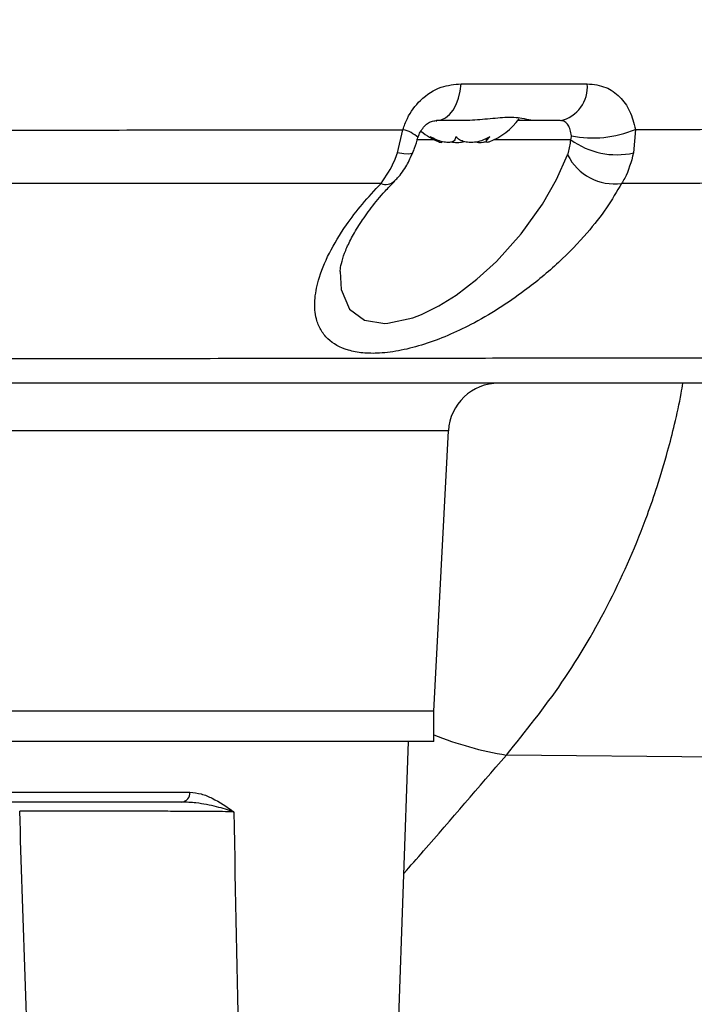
# Model space of a CAD drawing. Extents: x 0 to 8410, y 0 to 5940.
# Tile 53 of 110: x 5776 to 5843, y 2985 to 3082. Entities that reach past the tile are written whole.
import ezdxf

# ---------------------------------------------------------------- set-up
doc = ezdxf.new("R2010")
doc.units = 0
doc.header["$LTSCALE"] = 10
doc.linetypes.add('CENTERX2', pattern=[20.32, 12.7, -2.54, 2.54, -2.54])
doc.layers.get('0').update_dxf_attribs({"linetype": 'CONTINUOUS'})

msp = doc.modelspace()

# ---------------------------------------------------------------- linework, layer by layer
at = {"color": 8, "linetype": 'CONTINUOUS'}
for p, q in [((5819.784408, 3076.104301), (5832.29727, 3076.104301)), ((5813.465824, 3069.27866), (5814.017956, 3071.558254)), ((5837.061321, 3071.583661), (5836.885174, 3069.252717)), ((5817.137365, 3070.557597), (5815.372964, 3070.557597)), ((5830.663269, 3070.557597), (5823.024486, 3070.557597)), ((5818.532606, 3041.714604), (5569.628758, 3041.714604)), ((5866.430272, 3009.174744), (5824.273829, 3009.598168)), ((5753.376105, 3005.918025), (5792.910022, 3005.918025))]:
    msp.add_line(p, q, dxfattribs=at)
at = {"color": 7, "linetype": 'CONTINUOUS'}
for p, q in [((5820.149724, 3072.452928), (5817.347412, 3072.452928)), ((5826.958944, 3072.452928), (5825.406631, 3072.452928)), ((5829.623331, 3072.452928), (5826.958944, 3072.452928)), ((5822.267776, 3070.688153), (5822.267776, 3070.356804)), ((5817.077686, 3013.952925), (5818.532606, 3041.714604)), ((5817.080935, 3013.952925), (5565.080931, 3013.952925)), ((5817.080935, 3010.952926), (5817.080935, 3013.952925)), ((5817.080935, 3010.952926), (5565.080931, 3010.952926)), ((5812.317264, 2946.130008), (5814.58093, 3010.952926)), ((5792.084825, 3004.952925), (5752.871276, 3004.952925))]:
    msp.add_line(p, q, dxfattribs=at)
at = {"color": 8, "linetype": 'CONTINUOUS', "flags": 128}
for points in [[(5817.347412, 3072.452928), (5817.798455, 3072.521503), (5818.234046, 3072.724896), (5818.639224, 3073.056119), (5819.000115, 3073.503817), (5819.304322, 3074.052642), (5819.541444, 3074.683773), (5819.703315, 3075.375567), (5819.784408, 3076.104301)], [(5807.803703, 3057.52265), (5807.889518, 3055.734324), (5808.709663, 3053.785707), (5810.218652, 3052.670913), (5812.21122, 3052.363949), (5812.531327, 3052.3809), (5815.018249, 3052.93076), (5815.86114, 3053.255687), (5817.586218, 3054.103429), (5819.305767, 3055.174621), (5821.358045, 3056.739497), (5823.282783, 3058.502848), (5825.748046, 3061.247977), (5827.858959, 3064.186195), (5829.251384, 3066.605891), (5830.350896, 3069.050583), (5830.350896, 3069.050583)], [(5815.014866, 3069.29409), (5814.910022, 3069.190326), (5814.599817, 3069.131138), (5814.109509, 3069.161134), (5813.465824, 3069.27866)]]:
    msp.add_lwpolyline(points, dxfattribs=at)
at = {"color": 7, "linetype": 'CENTERX2'}
msp.add_arc((5691.080933, 2964.452925), 970, 74.298428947, 58.256891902, dxfattribs=at)
at = {"color": 8, "linetype": 'CONTINUOUS'}
for centre, radius, start, end in [((5828.899362, 3075.787861), 3.412611, 282.24810501, 5.32047544), ((5813.362237, 3068.475769), 3.151457, 46.7586531, 77.99080867), ((5832.848501, 3081.625058), 10.88933, 258.72080262, 292.76024779), ((5835.228927, 3076.841459), 7.767378, 233.99901568, 282.31177374), ((5834.980686, 3071.365027), 5.176062, 206.56058551, 277.91770337), ((5812.330957, 3067.431843), 1.296187, 248.11469295, 310.88657121), ((5830.01114, 3044.020347), 34.897036, 248.25203404, 260.53722276), ((5791.99299, 3005.866784), 0.918462, 275.73848189, 3.19815066)]:
    msp.add_arc(centre, radius, start, end, dxfattribs=at)
at = {"color": 7, "linetype": 'CONTINUOUS'}
for centre, radius, start, end in [((5819.961544, 3076.851907), 7, 291.76189571, 322.9131237), ((5820.200322, 3076.851907), 7, 231.07608485, 248.314094), ((5823.525755, 3041.452925), 5, 90, 177)]:
    msp.add_arc(centre, radius, start, end, dxfattribs=at)
at = {"color": 8, "linetype": 'CONTINUOUS'}
for points, knots in [([(5814.017956, 3071.558254), (5814.15281, 3071.934424), (5814.551057, 3073.045322), (5815.797754, 3074.677559), (5817.718421, 3075.906374), (5819.124199, 3076.041051), (5819.784408, 3076.104301)], [0, 0, 0, 0, 0.13668994, 0.403670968, 0.719940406, 1, 1, 1, 1]), ([(5832.29727, 3076.104301), (5832.9248, 3076.037942), (5834.086713, 3075.915075), (5835.526382, 3074.9006), (5836.588787, 3073.473265), (5836.90402, 3072.212686), (5837.061321, 3071.583661)], [0, 0, 0, 0, 0.289270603, 0.53560342, 0.768267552, 1, 1, 1, 1]), ([(5762.877886, 3071.49742), (5767.034103, 3071.50272), (5775.36343, 3071.513342), (5787.497632, 3071.527409), (5799.332979, 3071.539885), (5808.108361, 3071.551206), (5812.913842, 3071.556938), (5814.017956, 3071.558254)], [0, 0, 0, 0, 0.230086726, 0.461108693, 0.69502623, 0.929928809, 1, 1, 1, 1]), ([(5830.718656, 3070.946048), (5830.689679, 3071.158874), (5830.628313, 3071.609578), (5830.384028, 3072.079138), (5830.038683, 3072.409258), (5829.776664, 3072.436807), (5829.623331, 3072.452928)], [0, 0, 0, 0, 0.185615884, 0.393079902, 0.644833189, 1, 1, 1, 1]), ([(5837.061321, 3071.583661), (5839.22672, 3071.586293), (5843.557531, 3071.591557), (5849.706032, 3071.598722), (5855.588523, 3071.604598), (5861.305942, 3071.610136), (5866.847812, 3071.616846), (5870.300406, 3071.620947), (5872.028654, 3071.623)], [0, 0, 0, 0, 0.161429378, 0.322859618, 0.485528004, 0.648198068, 0.823900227, 1, 1, 1, 1]), ([(5830.350896, 3069.050583), (5830.381264, 3069.135323), (5830.539586, 3069.577099), (5830.607988, 3070.119355), (5830.663269, 3070.557597)], [0, 0, 0, 0, 0.191816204, 1, 1, 1, 1]), ([(5830.663269, 3070.557597), (5830.690513, 3070.65152), (5830.725448, 3070.771953), (5830.719882, 3070.914639), (5830.718656, 3070.946048)], [0, 0, 0, 0, 0.7798767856, 1, 1, 1, 1]), ([(5811.847803, 3066.22907), (5812.351053, 3066.954356), (5812.990672, 3067.876179), (5813.382322, 3069.032193), (5813.465824, 3069.27866)], [0, 0, 0, 0, 0.786795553, 1, 1, 1, 1]), ([(5836.885174, 3069.252717), (5836.63781, 3068.360393), (5836.328248, 3067.243701), (5835.799857, 3066.406517), (5835.693692, 3066.238309)], [0, 0, 0, 0, 0.799078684, 1, 1, 1, 1]), ([(5811.847803, 3066.22907), (5810.954192, 3066.22865), (5806.523354, 3066.226567), (5798.295237, 3066.221882), (5786.867093, 3066.218256), (5774.991447, 3066.213537), (5766.756734, 3066.209208), (5762.630944, 3066.207039)], [0, 0, 0, 0, 0.0588451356, 0.2917747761, 0.525628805, 0.762328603, 1, 1, 1, 1]), ([(5835.693692, 3066.238309), (5835.223201, 3065.427162), (5834.28219, 3063.804818), (5832.194356, 3061.158794), (5829.519948, 3058.37998), (5826.50284, 3055.853382), (5823.534632, 3053.803583), (5820.954563, 3052.310457), (5818.466607, 3051.135087), (5816.133981, 3050.258668), (5813.838393, 3049.657272), (5811.771365, 3049.376031), (5810.013839, 3049.405604), (5808.130751, 3049.754875), (5806.714461, 3050.563167), (5805.824724, 3051.721908), (5805.331658, 3052.966099), (5805.207157, 3054.595515), (5805.605168, 3056.782826), (5806.62569, 3059.308547), (5808.177628, 3061.863077), (5809.940648, 3064.186343), (5811.212106, 3065.548184), (5811.847803, 3066.22907)], [0, 0, 0, 0, 0.055413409, 0.110830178, 0.178109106, 0.245319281, 0.291803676, 0.338238, 0.375356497, 0.412438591, 0.449875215, 0.487279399, 0.519187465, 0.551103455, 0.612033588, 0.645764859, 0.679520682, 0.72998947, 0.780516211, 0.843843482, 0.90721319, 0.953608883, 1, 1, 1, 1]), ([(5869.275679, 3066.252659), (5867.63148, 3066.251817), (5864.339663, 3066.250132), (5859.058438, 3066.247348), (5853.595437, 3066.245874), (5847.937419, 3066.244236), (5841.998147, 3066.241553), (5837.795164, 3066.23939), (5835.693692, 3066.238309)], [0, 0, 0, 0, 0.1736205, 0.347601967, 0.510101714, 0.672602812, 0.836302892, 1, 1, 1, 1]), ([(5206.559335, 3048.176522), (5206.562213, 3048.177031), (5206.580883, 3048.180329), (5207.092695, 3048.195235), (5208.294404, 3048.225819), (5210.29738, 3048.263027), (5212.912839, 3048.297277), (5216.24895, 3048.333112), (5220.287526, 3048.369644), (5225.020147, 3048.40721), (5230.398187, 3048.445717), (5236.375895, 3048.484548), (5242.919152, 3048.523312), (5250.006911, 3048.561455), (5257.582058, 3048.598323), (5265.573852, 3048.633399), (5273.883694, 3048.665651), (5282.520316, 3048.69577), (5291.406817, 3048.722916), (5300.456999, 3048.744635), (5309.586031, 3048.759912), (5331.411258, 3048.768505), (5399.3393, 3048.756175), (5494.301456, 3048.763626), (5579.618315, 3048.765039), (5621.777167, 3048.762031), (5639.836119, 3048.759052), (5657.906418, 3048.759076), (5675.998277, 3048.764632), (5693.305178, 3048.780402), (5709.807818, 3048.801378), (5725.384741, 3048.820071), (5740.722178, 3048.839001), (5755.691932, 3048.857575), (5770.190698, 3048.875592), (5784.144589, 3048.89279), (5797.445278, 3048.9091), (5809.984201, 3048.924346), (5821.659577, 3048.938494), (5832.424704, 3048.951593), (5842.195764, 3048.963432), (5850.885904, 3048.973915), (5858.410053, 3048.982866), (5864.756559, 3048.99038), (5869.880106, 3048.996412), (5873.446894, 3049.000635), (5875.697077, 3049.003373), (5877.108544, 3049.00503), (5877.223475, 3049.005135), (5877.283876, 3049.00519)], [0, 0, 0, 0, 0.0024716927, 0.0160331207, 0.0295879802, 0.0404277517, 0.0513065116, 0.0621850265, 0.0730246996, 0.0838446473, 0.094702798, 0.1055610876, 0.1163808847, 0.1272462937, 0.1381509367, 0.1490554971, 0.159920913, 0.1707011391, 0.1815152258, 0.1923756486, 0.2032528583, 0.2140862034, 0.2699221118, 0.4444355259, 0.5514116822, 0.572820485, 0.5942435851, 0.6156578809, 0.6370495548, 0.6584319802, 0.6769532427, 0.6955407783, 0.7141281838, 0.7326493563, 0.751169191, 0.7697552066, 0.7883414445, 0.8068612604, 0.8253973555, 0.8439996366, 0.8626021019, 0.881138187, 0.8996768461, 0.9182818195, 0.9368869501, 0.9554256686, 0.9697689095, 0.984112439, 1, 1, 1, 1]), ([(5792.910022, 3005.918025), (5793.285046, 3005.880297), (5794.042305, 3005.804117), (5795.513966, 3005.168801), (5796.558398, 3004.472834), (5797.242552, 3003.990638), (5797.246543, 3003.987825)], [0, 0, 0, 0, 0.238224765, 0.481030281, 0.996972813, 1, 1, 1, 1]), ([(5797.246543, 3003.987825), (5797.242218, 3003.989243), (5796.724855, 3004.158889), (5795.566732, 3004.49388), (5793.799565, 3004.87251), (5792.564285, 3004.93044), (5792.084825, 3004.952925)], [0, 0, 0, 0, 0.003161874, 0.37823656, 0.758669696, 1, 1, 1, 1]), ([(5797.246543, 3003.987825), (5796.884683, 3003.991712), (5796.064348, 3004.000523), (5794.428396, 3004.012978), (5792.40869, 3004.024766), (5790.146488, 3004.034463), (5787.725914, 3004.041881), (5785.209815, 3004.04671), (5782.675077, 3004.048941), (5780.195407, 3004.048357), (5777.946027, 3004.045461), (5776.627044, 3004.041766), (5776.025285, 3004.04008)], [0, 0, 0, 0, 0.0822976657, 0.1865681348, 0.2908332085, 0.3950634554, 0.4992894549, 0.602988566, 0.706686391, 0.8100007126, 0.9133167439, 1, 1, 1, 1]), ([(5777.817761, 2945.346166), (5777.5657, 2954.639237), (5777.035046, 2974.203536), (5776.372907, 2993.768502), (5776.025285, 3004.04008)], [0, 0, 0, 0, 0.475001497, 1, 1, 1, 1]), ([(5797.246543, 3003.987825), (5797.580479, 2987.652203), (5797.974714, 2968.366836), (5798.28854, 2949.079981), (5798.33654, 2946.130008)], [0, 0, 0, 0, 0.8470475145, 1, 1, 1, 1])]:
    msp.add_open_spline(points, degree=3, knots=knots, dxfattribs=at)
at = {"color": 7, "linetype": 'CONTINUOUS'}
for points, knots in [([(5815.523473, 3070.777724), (5815.523772, 3070.77919), (5815.565594, 3070.983715), (5815.753834, 3071.361517), (5816.090624, 3071.868483), (5816.487512, 3072.206051), (5816.891416, 3072.401389), (5817.155938, 3072.462562), (5817.341728, 3072.449115), (5817.367484, 3072.44725)], [0, 0, 0, 0, 0.000937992, 0.130882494, 0.28072591, 0.475556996, 0.687685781, 0.956703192, 1, 1, 1, 1]), ([(5826.958944, 3072.452928), (5826.878933, 3072.463319), (5826.648297, 3072.493272), (5825.806109, 3072.715715), (5824.237712, 3072.813608), (5822.236549, 3072.568257), (5820.822436, 3072.490105), (5820.149724, 3072.452928)], [0, 0, 0, 0, 0.1084841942, 0.3127125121, 0.5585123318, 0.7899788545, 1, 1, 1, 1]), ([(5814.997812, 3069.29932), (5815.059315, 3069.438589), (5815.266907, 3069.908663), (5815.41054, 3070.414292), (5815.511619, 3070.770117)], [0, 0, 0, 0, 0.296270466, 1, 1, 1, 1]), ([(5819.274445, 3070.860247), (5819.236478, 3070.712343), (5819.170683, 3070.456039), (5818.769208, 3070.286642), (5818.261152, 3070.280649), (5817.652586, 3070.423648), (5817.12894, 3070.637222), (5816.826434, 3070.805561), (5816.728165, 3070.860247)], [0, 0, 0, 0, 0.235533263, 0.408158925, 0.581129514, 0.745068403, 0.917184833, 1, 1, 1, 1]), ([(5816.728165, 3070.860247), (5816.957734, 3070.711657), (5817.355494, 3070.454205), (5817.736414, 3070.291995), (5817.899168, 3070.266945), (5817.879181, 3070.338065), (5817.873915, 3070.356804)], [0, 0, 0, 0, 0.366327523, 0.634712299, 0.903753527, 1, 1, 1, 1]), ([(5822.627206, 3070.860247), (5822.360632, 3070.71235), (5821.89875, 3070.456095), (5821.10635, 3070.286618), (5820.429105, 3070.280652), (5819.84747, 3070.423628), (5819.480208, 3070.637235), (5819.3249, 3070.805562), (5819.274445, 3070.860247)], [0, 0, 0, 0, 0.2355654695, 0.4081544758, 0.5811516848, 0.74509233, 0.9171880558, 1, 1, 1, 1]), ([(5822.552656, 3070.357489), (5822.515937, 3070.340407), (5822.359655, 3070.267701), (5822.255579, 3070.286914), (5822.273862, 3070.421838), (5822.432408, 3070.637401), (5822.579438, 3070.805601), (5822.627206, 3070.860247)], [0, 0, 0, 0, 0.082371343, 0.350589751, 0.604787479, 0.871600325, 1, 1, 1, 1]), ([(5818.846514, 3070.356208), (5818.914793, 3070.339762), (5819.211587, 3070.268275), (5819.663813, 3070.27408), (5819.967025, 3070.359107), (5820.080926, 3070.391046)], [0, 0, 0, 0, 0.1572237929, 0.683414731, 1, 1, 1, 1]), ([(5821.315353, 3070.356208), (5821.348149, 3070.339773), (5821.490782, 3070.268298), (5821.832528, 3070.273172), (5822.152861, 3070.355582), (5822.267776, 3070.385146)], [0, 0, 0, 0, 0.1607009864, 0.6989138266, 1, 1, 1, 1]), ([(5813.167681, 3066.462996), (5813.271878, 3066.565072), (5813.742948, 3067.02655), (5814.409708, 3067.95642), (5814.806845, 3068.868189), (5814.992723, 3069.294939)], [0, 0, 0, 0, 0.131252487, 0.593386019, 1, 1, 1, 1]), ([(5807.811265, 3057.523365), (5807.812065, 3057.588484), (5807.815059, 3057.832296), (5807.962203, 3058.538913), (5808.316022, 3059.581131), (5808.909356, 3060.844165), (5809.748034, 3062.268021), (5810.865418, 3063.830298), (5812.018542, 3065.244937), (5812.88128, 3066.121265), (5813.202066, 3066.447104)], [0, 0, 0, 0, 0.045716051, 0.171166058, 0.303459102, 0.441326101, 0.588992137, 0.744421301, 0.904970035, 1, 1, 1, 1]), ([(5869.886731, 3046.452927), (5869.829603, 3046.452927), (5869.721009, 3046.452927), (5868.369022, 3046.452927), (5866.22299, 3046.452927), (5862.856098, 3046.452927), (5858.012923, 3046.452927), (5851.911668, 3046.452927), (5844.658606, 3046.452927), (5836.369496, 3046.452927), (5827.083844, 3046.452927), (5816.714678, 3046.452927), (5805.456564, 3046.452927), (5793.471279, 3046.452927), (5780.803037, 3046.452927), (5767.338186, 3046.452927), (5753.349009, 3046.452927), (5739.014949, 3046.452927), (5724.377922, 3046.452927), (5709.324584, 3046.452927), (5694.170954, 3046.452927), (5679.134165, 3046.452927), (5659.374098, 3046.452927), (5624.737089, 3046.452927), (5555.485784, 3046.452927), (5466.070865, 3046.452927), (5386.114728, 3046.452927), (5340.566712, 3046.452927), (5322.009388, 3046.452927), (5310.818235, 3046.452927), (5301.810432, 3046.452927), (5293.119041, 3046.452927), (5284.683933, 3046.452927), (5276.604783, 3046.452927), (5268.79403, 3046.452927), (5261.305293, 3046.452927), (5254.151507, 3046.452927), (5247.455818, 3046.452927), (5241.261769, 3046.452927), (5235.607379, 3046.452927), (5230.484903, 3046.452927), (5225.987697, 3046.452927), (5222.140563, 3046.452927), (5218.962401, 3046.452927), (5216.450492, 3046.452927), (5214.679141, 3046.452927), (5213.605355, 3046.452927), (5213.318723, 3046.452927), (5213.345569, 3046.452927), (5213.356202, 3046.452927)], [0, 0, 0, 0, 0.0156998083, 0.0298436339, 0.0440476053, 0.0620771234, 0.0802316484, 0.0987810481, 0.1174671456, 0.1354983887, 0.1536549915, 0.1722066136, 0.1908947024, 0.2089186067, 0.2270674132, 0.245610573, 0.264289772, 0.2823232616, 0.3004819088, 0.3190359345, 0.3377267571, 0.3557523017, 0.3738296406, 0.4099845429, 0.4822943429, 0.6269139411, 0.7367181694, 0.7744778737, 0.7933576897, 0.8045319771, 0.8153723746, 0.8262774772, 0.8367081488, 0.8472125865, 0.8576011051, 0.868062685, 0.8785994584, 0.8892125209, 0.8996012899, 0.9100634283, 0.9206010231, 0.9312151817, 0.9415966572, 0.9520512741, 0.9625809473, 0.9731871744, 0.9832413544, 0.9933623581, 1, 1, 1, 1]), ([(5824.273829, 3009.598168), (5826.171358, 3011.957707), (5830.016417, 3016.73896), (5834.672933, 3024.763038), (5837.578881, 3031.387885), (5839.311722, 3036.416044), (5840.208767, 3039.412535), (5840.984448, 3042.495817), (5841.495891, 3044.745138), (5841.717789, 3046.113071), (5841.772919, 3046.452927)], [0, 0, 0, 0, 0.221357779, 0.448548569, 0.673990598, 0.745516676, 0.833616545, 0.900092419, 0.975178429, 1, 1, 1, 1]), ([(5814.124544, 2997.88374), (5814.771319, 2998.62502), (5818.142329, 3002.488602), (5821.533233, 3006.420589), (5824.273546, 3009.598172)], [0, 0, 0, 0, 0.191863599, 1, 1, 1, 1])]:
    msp.add_open_spline(points, degree=3, knots=knots, dxfattribs=at)

doc.saveas('drawing.dxf')
